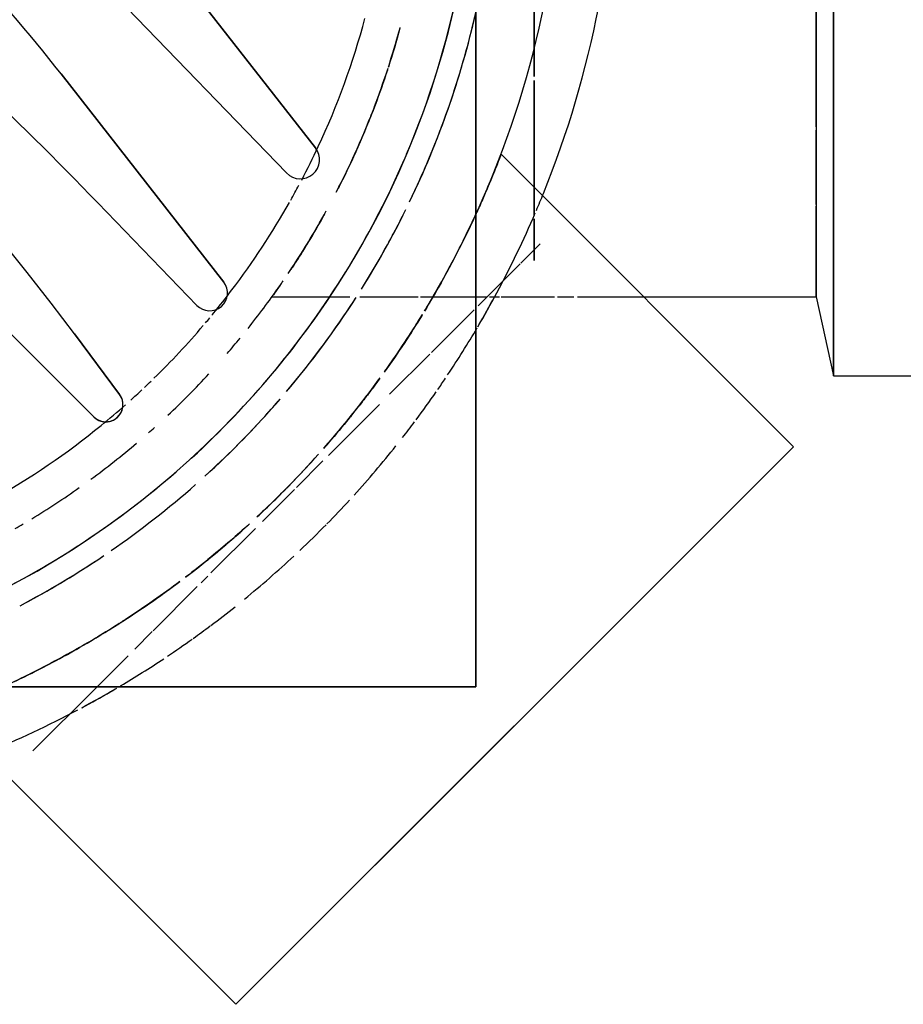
# Model space of a CAD drawing. Header units: millimetres. Extents: x -20654 to 2526, y -8238 to 977.
# Tile 137 of 219: x -10306.1433 to -10306.094, y -4123.1683 to -4123.1134. Entities that reach past the tile are written whole.
import ezdxf

# ---------------------------------------------------------------- set-up
doc = ezdxf.new("R2010")
doc.units = ezdxf.units.MM
doc.layers.add('A-DETL-MBND', color=7, linetype='Continuous')

# ---------------------------------------------------------------- blocks, each defined once
blk = doc.blocks.new('Caixa Sifonada Girafacil Montada Completa - Caixas e Ralos - Esgoto - MEP - Tigre - Corpo - 100x140x50-2585573-8 DETALHE SANITÁRIO B')
at = {"layer": 'A-DETL-MBND'}
for p, q in [((-0.06646803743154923, 0.03535533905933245), (-0.03535533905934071, 0.06646803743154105)), ((-0.03535533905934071, 0.06646803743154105), (-0.03662596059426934, 0.06519741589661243)), ((-0.02200000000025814, 0.05311269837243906), (-0.03535533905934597, 0.06646803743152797)), ((-0.03676955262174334, 0.06505382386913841), (-0.06505382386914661, 0.03676955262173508)), ((-0.06505382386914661, 0.03676955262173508), (-0.03676955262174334, 0.06505382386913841)), ((-0.03662596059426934, 0.06519741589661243), (-0.04303963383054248, 0.05878374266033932)), ((-0.04312597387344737, 0.05869740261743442), (-0.06519741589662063, 0.03662596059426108)), ((-0.02404171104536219, 0.05232582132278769), (-0.02748536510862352, 0.0488821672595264)), ((-0.0274853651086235, 0.04888216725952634), (-0.02404171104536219, 0.05232582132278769)), ((0.04875000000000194, 0.04875000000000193), (-0.04875000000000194, 0.04875000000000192)), ((-0.04875000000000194, 0.04875000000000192), (-0.04875000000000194, -0.04875000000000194)), ((-0.04875000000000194, -0.04875000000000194), (-0.04875000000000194, 0.04875000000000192)), ((-0.04875000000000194, 0.04875000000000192), (0.04875000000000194, 0.04875000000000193)), ((-0.02748536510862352, 0.0488821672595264), (-0.02934741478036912, 0.0470201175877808)), ((-0.02934741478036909, 0.04702011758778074), (-0.0274853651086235, 0.04888216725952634)), ((-0.02972087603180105, 0.04664665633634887), (-0.03069849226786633, 0.0456690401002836)), ((-0.0306984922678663, 0.04566904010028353), (-0.02972087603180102, 0.0466466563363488)), ((-0.03074567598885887, 0.04562185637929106), (-0.03320763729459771, 0.04315989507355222)), ((-0.03320763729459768, 0.04315989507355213), (-0.03074567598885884, 0.04562185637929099)), ((-0.03342454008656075, 0.04294299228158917), (-0.033788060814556, 0.04257947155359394)), ((-0.03378806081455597, 0.04257947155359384), (-0.03342454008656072, 0.04294299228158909)), ((-0.03396683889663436, 0.04240069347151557), (-0.03645439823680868, 0.03991313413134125)), ((-0.03645439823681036, 0.03991313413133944), (-0.03396683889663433, 0.04240069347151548)), ((-0.03684604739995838, 0.03952148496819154), (-0.03863435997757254, 0.03773317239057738)), ((-0.0386343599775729, 0.03773317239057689), (-0.03684604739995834, 0.03952148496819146)), ((-0.03873200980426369, 0.03763552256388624), (-0.04021598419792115, 0.03615154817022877)), ((-0.04021598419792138, 0.03615154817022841), (-0.03873200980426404, 0.03763552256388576)), ((-0.06519741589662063, 0.03662596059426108), (-0.06646803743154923, 0.03535533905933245)), ((-0.04052590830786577, 0.03584162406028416), (-0.0433619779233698, 0.03300555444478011)), ((-0.0433619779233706, 0.0330055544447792), (-0.04052590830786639, 0.0358416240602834)), ((-0.06646803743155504, 0.03535533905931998), (-0.05014861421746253, 0.01903591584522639)), ((-0.01874964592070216, 0.02500637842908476), (-0.02742892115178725, 0.03368565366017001)), ((-0.02742892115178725, 0.03368565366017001), (-0.01874964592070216, 0.02500637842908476)), ((-0.02742892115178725, 0.03368565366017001), (-0.01874964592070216, 0.02500637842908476)), ((-0.01874964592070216, 0.02500637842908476), (-0.02742892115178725, 0.03368565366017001)), ((-0.04393620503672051, 0.03243132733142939), (-0.04617033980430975, 0.03019719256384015)), ((-0.04617033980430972, 0.03019719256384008), (-0.04393620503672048, 0.03243132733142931)), ((-0.0288711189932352, 0.03243740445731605), (-0.02634822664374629, 0.02905928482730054)), ((-0.02634822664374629, 0.02905928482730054), (-0.0288711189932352, 0.03243740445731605)), ((-0.02634822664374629, 0.02905928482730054), (-0.0288711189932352, 0.03243740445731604)), ((-0.0288711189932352, 0.03243740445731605), (-0.02634822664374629, 0.02905928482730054)), ((-0.06870000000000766, 0.03139999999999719), (-0.0787000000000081, 0.03139999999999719)), ((-0.06772328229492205, 0.02699999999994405), (-0.06870000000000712, 0.03139999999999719)), ((-0.06870000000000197, 0.02506244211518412), (-0.0687000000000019, 0.03140000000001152)), ((-0.0687000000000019, 0.03140000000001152), (-0.0687000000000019, -0.03140000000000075)), ((-0.04626802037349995, 0.03009951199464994), (-0.04865759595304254, 0.02770993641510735)), ((-0.04865759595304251, 0.02770993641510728), (-0.04626802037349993, 0.03009951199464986)), ((-0.04888216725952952, 0.02748536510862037), (-0.05121546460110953, 0.02515206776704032)), ((-0.05121546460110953, 0.02515206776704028), (-0.04888216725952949, 0.02748536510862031)), ((-0.05811269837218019, 0.02699999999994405), (-0.0677232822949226, 0.02699999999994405)), ((-0.0677232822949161, 0.02699999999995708), (-0.06772328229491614, 0.02517535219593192)), ((-0.06772328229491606, -0.02699999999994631), (-0.06772328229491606, 0.02699999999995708)), ((-0.0552842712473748, 0.02699999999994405), (-0.05811269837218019, 0.02699999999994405)), ((-0.05442149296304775, 0.02699999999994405), (-0.0552842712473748, 0.02699999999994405)), ((-0.0532974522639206, 0.02699999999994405), (-0.05420776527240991, 0.02699999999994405)), ((-0.05016121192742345, 0.02699999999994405), (-0.05313125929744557, 0.02699999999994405)), ((-0.04950725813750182, 0.02699999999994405), (-0.05006358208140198, 0.02699999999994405)), ((-0.04875000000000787, 0.02699999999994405), (-0.04936753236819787, 0.02699999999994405)), ((-0.04707609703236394, 0.02699999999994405), (-0.04875000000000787, 0.02699999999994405)), ((-0.04632901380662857, 0.02699999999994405), (-0.04704653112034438, 0.02699999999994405)), ((-0.04565447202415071, 0.02699999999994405), (-0.04632901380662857, 0.02699999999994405)), ((-0.04227466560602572, 0.02699999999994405), (-0.04552206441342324, 0.02699999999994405)), ((-0.04051692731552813, 0.02699999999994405), (-0.0417145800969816, 0.02699999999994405)), ((-0.04020450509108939, 0.02699999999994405), (-0.04051692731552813, 0.02699999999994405)), ((-0.03736589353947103, 0.02699999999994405), (-0.04020450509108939, 0.02699999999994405)), ((-0.0276560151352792, 0.02174306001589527), (-0.03318245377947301, 0.02746585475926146)), ((-0.03318245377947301, 0.02746585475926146), (-0.0276560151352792, 0.02174306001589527)), ((-0.03318245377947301, 0.02746585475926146), (-0.0276560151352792, 0.02174306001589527)), ((-0.0276560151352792, 0.02174306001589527), (-0.03318245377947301, 0.02746585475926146)), ((-0.03468021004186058, 0.02616387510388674), (-0.0256079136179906, 0.0145518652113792)), ((-0.0256079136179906, 0.0145518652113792), (-0.03468021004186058, 0.02616387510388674)), ((-0.0256079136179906, 0.0145518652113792), (-0.03468021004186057, 0.02616387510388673)), ((-0.03468021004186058, 0.02616387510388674), (-0.0256079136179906, 0.0145518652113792)), ((-0.06870000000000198, 0.01757737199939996), (-0.06870000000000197, 0.02506244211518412)), ((-0.06772328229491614, 0.02517535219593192), (-0.06772328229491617, 0.02193910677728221)), ((-0.0512493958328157, 0.02511813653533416), (-0.05232590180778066, 0.02404163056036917)), ((-0.05232590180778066, 0.02404163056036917), (-0.05124939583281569, 0.02511813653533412)), ((-0.05199999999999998, 0.02467110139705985), (-0.05199999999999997, 0.02495829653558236)), ((-0.05199999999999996, 0.02495829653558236), (-0.05199999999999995, 0.02467110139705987)), ((-0.052, 0.02264684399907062), (-0.05199999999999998, 0.02467110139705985)), ((-0.05199999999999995, 0.02467110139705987), (-0.05199999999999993, 0.02264684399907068)), ((-0.052, 0.02207570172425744), (-0.052, 0.02244930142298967)), ((-0.05199999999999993, 0.02244930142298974), (-0.05199999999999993, 0.02207570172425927)), ((-0.052, 0.02105073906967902), (-0.052, 0.02207570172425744)), ((-0.05199999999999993, 0.02207570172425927), (-0.05199999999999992, 0.0210507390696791)), ((-0.06772328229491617, 0.0218434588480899), (-0.06772328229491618, 0.01768620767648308)), ((-0.05200000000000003, 0.01491424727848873), (-0.052, 0.02105073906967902)), ((-0.05199999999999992, 0.0210507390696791), (-0.05199999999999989, 0.01491424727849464)), ((-0.02548366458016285, 0.006923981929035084), (-0.03818871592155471, 0.02008044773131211)), ((-0.03818871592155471, 0.02008044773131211), (-0.02548366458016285, 0.006923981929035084)), ((-0.03818871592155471, 0.02008044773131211), (-0.02548366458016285, 0.006923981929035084)), ((-0.02548366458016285, 0.006923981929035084), (-0.03818871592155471, 0.02008044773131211)), ((-0.03980186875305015, 0.01867815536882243), (-0.02910770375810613, 0.00499024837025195)), ((-0.02910770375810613, 0.00499024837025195), (-0.03980186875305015, 0.01867815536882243)), ((-0.02910770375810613, 0.00499024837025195), (-0.03980186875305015, 0.01867815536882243)), ((-0.03980186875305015, 0.01867815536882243), (-0.02910770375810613, 0.00499024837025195)), ((-0.06870000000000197, -0.02506244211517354), (-0.06870000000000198, 0.01756770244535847)), ((-0.06772328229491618, 0.01749871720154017), (-0.06772328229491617, -0.02184345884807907)), ((-0.05200000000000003, -0.01326957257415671), (-0.05200000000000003, 0.01469463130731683)), ((-0.05199999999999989, 0.01469463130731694), (-0.05199999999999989, -0.01326957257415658))]:
    blk.add_line(p, q, dxfattribs=at)
for centre, radius, start, end in [((-8.206102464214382e-16, 0), 0.05663999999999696, 106.6591508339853, 117.9548021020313), ((-8.206102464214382e-16, 0), 0.05663999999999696, 106.6591508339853, 117.9548021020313), ((-8.206102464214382e-16, 0), 0.05663999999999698, 118.1994183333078, 120.4607140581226), ((-8.206102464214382e-16, 0), 0.05663999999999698, 118.1994183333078, 120.0601380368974), ((-8.206102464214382e-16, 0), 0.05663999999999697, 120.0601380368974, 120.4607140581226), ((0, 0), 0.04875000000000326, 9.541664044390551e-14, 179.9999999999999), ((-8.206102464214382e-16, 0), 0.05663999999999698, 120.7161065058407, 123.5843833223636), ((-8.206102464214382e-16, 0), 0.05663999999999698, 120.7161065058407, 123.5843833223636), ((-8.206102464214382e-16, 0), 0.05363999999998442, 114.3465327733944, 119.6014960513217), ((-8.206102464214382e-16, 0), 0.05363999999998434, 115.8402616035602, 119.6014960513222), ((-8.206102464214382e-16, 0), 0.05663999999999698, 123.8339799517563, 125.5406279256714), ((-8.206102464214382e-16, 0), 0.05663999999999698, 123.8339799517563, 125.5406279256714), ((-8.206102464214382e-16, 0), 0.05363999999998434, 119.6333719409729, 122.2305273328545), ((-8.206102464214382e-16, 0), 0.05363999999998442, 119.6333719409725, 122.230527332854), ((-8.206102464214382e-16, 0), 0.05663999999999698, 125.6120484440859, 126.7946919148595), ((-8.206102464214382e-16, 0), 0.05663999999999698, 125.6120484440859, 126.7946919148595), ((-8.206102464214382e-16, 0), 0.05663999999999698, 126.8500552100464, 128.5714285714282), ((-8.206102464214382e-16, 0), 0.05663999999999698, 126.8500552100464, 128.5714285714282), ((-8.206102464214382e-16, 0), 0.05363999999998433, 122.3265106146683, 126.9372702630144), ((-8.206102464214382e-16, 0), 0.05363999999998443, 122.3265106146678, 126.9372702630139), ((-8.206102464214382e-16, 0), 0.04999999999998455, 117.8106571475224, 124.0431801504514), ((-8.206102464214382e-16, 0), 0.04999999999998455, 118.1074925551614, 123.4177641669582), ((0, 0), 0.04875000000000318, 115.5871589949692, 123.0009515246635), ((-8.206102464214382e-16, 0), 0.05663999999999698, 129.2552808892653, 132.9481412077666), ((-8.206102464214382e-16, 0), 0.05663999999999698, 129.2552808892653, 132.9481412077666), ((-8.206102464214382e-16, 0), 0.05363999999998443, 127.3536311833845, 132.3231579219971), ((-8.206102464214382e-16, 0), 0.05363999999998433, 127.353631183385, 128.4430443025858), ((-8.206102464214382e-16, 0), 0.05363999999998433, 128.5714285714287, 132.3231579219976), ((-8.206102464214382e-16, 0), 0.04999999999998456, 123.4177641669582, 124.0431801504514), ((-8.206102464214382e-16, 0), 0.05663999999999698, 133.4144267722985, 135.4922067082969), ((-8.206102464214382e-16, 0), 0.05663999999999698, 133.4144267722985, 135.4922067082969), ((-8.206102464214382e-16, 0), 0.04999999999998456, 124.6059895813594, 131.4641408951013), ((-8.206102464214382e-16, 0), 0.04999999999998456, 124.6059895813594, 131.4641408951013), ((0, 0), 0.04875000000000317, 123.5802353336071, 131.0790218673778), ((-8.206102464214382e-16, 0), 0.05663999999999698, 135.5497153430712, 137.413504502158), ((-8.206102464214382e-16, 0), 0.05663999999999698, 135.5497153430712, 137.413504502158), ((-8.206102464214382e-16, 0), 0.04610000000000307, 119.9999999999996, 120.6459974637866), ((-8.206102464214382e-16, 0), 0.05363999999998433, 132.931471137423, 138.1486427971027), ((-8.206102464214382e-16, 0), 0.05363999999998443, 132.9314711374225, 138.1486427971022), ((-8.206102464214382e-16, 0), 0.04610000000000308, 121.3389725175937, 125.2759286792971), ((-8.206102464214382e-16, 0), 0.05663999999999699, 137.784777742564, 141.428571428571), ((-8.206102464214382e-16, 0), 0.05663999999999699, 137.784777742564, 141.428571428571), ((-8.206102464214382e-16, 0), 0.04407442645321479, 119.6037888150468, 129.169208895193), ((-8.206102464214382e-16, 0), 0.04407442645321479, 119.6037888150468, 129.169208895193), ((-8.206102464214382e-16, 0), 0.04999999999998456, 132.2676660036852, 139.1590639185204), ((-8.206102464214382e-16, 0), 0.04999999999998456, 132.2676660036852, 137.7422254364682), ((-8.206102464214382e-16, 0), 0.04610000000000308, 126.2708247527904, 130.3094838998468), ((0, 0), 0.04875000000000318, 131.9847995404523, 139.6296074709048), ((-8.206102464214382e-16, 0), 0.05363999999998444, 138.6330035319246, 144.0329067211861), ((-8.206102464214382e-16, 0), 0.05363999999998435, 138.6330035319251, 140.4645773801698), ((-8.206102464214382e-16, 0), 0.05663999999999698, 142.0324158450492, 143.1499447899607), ((-8.206102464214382e-16, 0), 0.05663999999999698, 142.0324158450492, 143.1499447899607), ((-8.206102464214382e-16, 0), 0.05363999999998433, 140.4645773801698, 141.9085746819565), ((-8.206102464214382e-16, 0), 0.04610000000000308, 131.3930310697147, 131.9600461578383), ((-8.206102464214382e-16, 0), 0.0440744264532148, 129.169208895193, 131.4942047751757), ((-8.206102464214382e-16, 0), 0.0440744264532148, 129.169208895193, 131.4942047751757), ((-8.206102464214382e-16, 0), 0.05663999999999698, 143.3014961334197, 145.24033094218), ((-8.206102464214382e-16, 0), 0.05663999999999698, 143.3014961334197, 145.24033094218), ((-8.206102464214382e-16, 0), 0.04999999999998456, 137.7422254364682, 139.1590639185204), ((-8.206102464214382e-16, 0), 0.04610000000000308, 133.216359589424, 137.245646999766), ((-0.02810502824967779, 0.03300954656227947), 0.0009561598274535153, 45.00000000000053, 188.1280013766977), ((-0.02810502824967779, 0.03300954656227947), 0.0009561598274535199, 45.00000000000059, 216.7536016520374), ((-0.02810502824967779, 0.03300954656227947), 0.0009561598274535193, 45.00000000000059, 216.7536016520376), ((-0.02810502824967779, 0.03300954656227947), 0.0009561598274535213, 130.8768008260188, 159.5024011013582), ((-0.02810502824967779, 0.03300954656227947), 0.0009561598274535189, 102.2512005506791, 130.8768008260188), ((-0.02810502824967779, 0.03300954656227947), 0.0009561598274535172, 87.93840041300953, 102.2512005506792), ((-0.02810502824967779, 0.03300954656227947), 0.0009561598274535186, 73.62560027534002, 87.93840041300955), ((-0.02810502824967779, 0.03300954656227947), 0.0009561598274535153, 45.00000000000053, 73.62560027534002), ((-8.206102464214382e-16, 0), 0.05363999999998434, 141.9085746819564, 144.0329067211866), ((-0.02810502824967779, 0.03300954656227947), 0.0009561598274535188, 159.5024011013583, 188.1280013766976), ((-8.206102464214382e-16, 0), 0.0440744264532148, 132.0102162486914, 133.0907772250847), ((-8.206102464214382e-16, 0), 0.0440744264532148, 132.0102162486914, 133.0907772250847), ((-0.02810502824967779, 0.03300954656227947), 0.0009561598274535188, 188.1280013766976, 216.7536016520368), ((-0.02810502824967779, 0.03300954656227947), 0.0009561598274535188, 188.1280013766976, 216.7536016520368), ((-8.206102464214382e-16, 0), 0.05663999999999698, 145.3975021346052, 146.1660200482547), ((-8.206102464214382e-16, 0), 0.05663999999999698, 145.3975021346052, 146.1660200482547), ((-8.206102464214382e-16, 0), 0.04999999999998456, 139.7988593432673, 147.2682415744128), ((-8.206102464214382e-16, 0), 0.04999999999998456, 139.7988593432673, 146.5822358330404), ((-8.206102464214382e-16, 0), 0.0440744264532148, 133.359811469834, 134.0270140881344), ((-8.206102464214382e-16, 0), 0.0440744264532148, 133.359811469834, 134.0270140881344), ((-8.206102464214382e-16, 0), 0.05663999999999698, 146.3899259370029, 149.5392859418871), ((-8.206102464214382e-16, 0), 0.05663999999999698, 146.3899259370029, 149.5392859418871), ((-8.206102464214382e-16, 0), 0.0440744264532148, 134.3161177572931, 139.5507002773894), ((-8.206102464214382e-16, 0), 0.0440744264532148, 134.3161177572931, 139.5507002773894), ((-8.206102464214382e-16, 0), 0.05363999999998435, 144.507843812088, 148.5578061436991), ((-8.206102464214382e-16, 0), 0.05363999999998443, 144.5078438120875, 148.5578061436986), ((0, 0), 0.04875000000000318, 140.3627326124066, 148.3379381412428), ((-8.206102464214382e-16, 0), 0.04610000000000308, 139.153843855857, 140.5382222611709), ((-8.206102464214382e-16, 0), 0.05663999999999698, 149.6006414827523, 151.8005816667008), ((-8.206102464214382e-16, 0), 0.05663999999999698, 149.6006414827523, 149.9398619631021), ((-8.206102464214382e-16, 0), 0.04610000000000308, 141.4152318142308, 144.9695625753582), ((0.1027786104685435, 0.1254955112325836), 0.1611635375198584, 216.7536016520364, 228.9999999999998), ((0.1027786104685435, 0.1254955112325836), 0.1611635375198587, 216.7536016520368, 229.0000000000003), ((0.1027786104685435, 0.1254955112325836), 0.1611635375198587, 216.7536016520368, 229.0000000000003), ((0.1027786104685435, 0.1254955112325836), 0.1611635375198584, 216.7536016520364, 228.9999999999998), ((-8.206102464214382e-16, 0), 0.05663999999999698, 149.9398619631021, 151.8005816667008), ((-8.206102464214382e-16, 0), 0.04407442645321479, 140.5227479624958, 140.7073964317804), ((-8.206102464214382e-16, 0), 0.04407442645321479, 140.5227479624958, 140.7073964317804), ((-8.206102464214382e-16, 0), 0.04407442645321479, 139.804890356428, 140.2890023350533), ((-8.206102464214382e-16, 0), 0.04407442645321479, 139.804890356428, 140.2890023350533), ((-8.206102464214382e-16, 0), 0.05363999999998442, 149.0302420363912, 155.6534672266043), ((-8.206102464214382e-16, 0), 0.05363999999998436, 149.0302420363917, 154.2857142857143), ((-8.206102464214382e-16, 0), 0.04999999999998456, 146.5822358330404, 147.2682415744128), ((-8.206102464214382e-16, 0), 0.04407442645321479, 140.7073964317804, 142.8645813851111), ((-8.206102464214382e-16, 0), 0.04407442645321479, 140.7073964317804, 142.8645813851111), ((-0.03389721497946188, 0.02677561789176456), 0.000993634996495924, 44.00000000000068, 217.9999999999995), ((-0.03389721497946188, 0.02677561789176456), 0.0009936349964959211, 44.00000000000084, 217.9999999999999), ((-0.03389721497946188, 0.02677561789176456), 0.0009936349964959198, 44.00000000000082, 218.0000000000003), ((-0.03389721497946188, 0.02677561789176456), 0.000993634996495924, 44.00000000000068, 217.9999999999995), ((-8.206102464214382e-16, 0), 0.05663999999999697, 151.8005816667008, 156.8003230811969), ((-8.206102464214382e-16, 0), 0.05663999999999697, 151.8005816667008, 156.8003230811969), ((-8.206102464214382e-16, 0), 0.04999999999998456, 147.9102304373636, 153.7377919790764), ((-8.206102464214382e-16, 0), 0.04999999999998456, 147.9102304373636, 151.892507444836), ((-8.206102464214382e-16, 0), 0.0440744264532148, 142.8645813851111, 150.473428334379), ((-8.206102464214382e-16, 0), 0.0440744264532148, 142.8645813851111, 150.473428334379), ((-8.206102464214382e-16, 0), 0.04610000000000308, 146.1424073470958, 151.2165444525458), ((0, 0), 0.04875000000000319, 148.9878625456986, 156.6070408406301), ((-8.206102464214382e-16, 0), 0.05363999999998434, 154.5151135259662, 155.6534672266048), ((-8.206102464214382e-16, 0), 0.04999999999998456, 151.892507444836, 153.7377919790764), ((-8.206102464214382e-16, 0), 0.05363999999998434, 155.6534672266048, 180), ((-8.206102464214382e-16, 0), 0.05363999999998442, 155.6534672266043, 179.9999999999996), ((-8.206102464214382e-16, 0), 0.05663999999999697, 156.9576600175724, 157.9907476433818), ((-8.206102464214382e-16, 0), 0.05663999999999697, 156.9576600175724, 157.9907476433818), ((-8.206102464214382e-16, 0), 0.04999999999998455, 154.2857142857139, 167.1428571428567), ((-8.206102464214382e-16, 0), 0.04999999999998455, 154.2857142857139, 161.4352388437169), ((-8.206102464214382e-16, 0), 0.04407442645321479, 150.6612279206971, 151.9007252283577), ((-8.206102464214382e-16, 0), 0.04407442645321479, 150.6612279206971, 151.9007252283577), ((0.1369719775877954, 0.1807224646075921), 0.2288598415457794, 224.0000000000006, 228.9999999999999), ((0.1369719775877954, 0.1807224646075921), 0.2288598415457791, 224.0000000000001, 228.9999999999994), ((0.1369719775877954, 0.1807224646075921), 0.2288598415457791, 224.0000000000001, 228.9999999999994), ((0.1369719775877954, 0.1807224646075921), 0.2288598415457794, 224.0000000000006, 228.9999999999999), ((-8.206102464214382e-16, 0), 0.05663999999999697, 157.9907476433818, 179.9999999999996), ((-8.206102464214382e-16, 0), 0.05663999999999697, 157.9907476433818, 179.9999999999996), ((-8.206102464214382e-16, 0), 0.04610000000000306, 152.6790685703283, 162.0183801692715), ((-0.03895854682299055, 0.01933703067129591), 0.001070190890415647, 44.00000000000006, 218.0000000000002), ((-0.03895854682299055, 0.01933703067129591), 0.001070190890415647, 44.00000000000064, 218.0000000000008), ((-0.03895854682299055, 0.01933703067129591), 0.001070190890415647, 44.00000000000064, 218.0000000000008), ((-0.03895854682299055, 0.01933703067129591), 0.001070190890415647, 44.00000000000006, 218.0000000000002), ((-8.206102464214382e-16, 0), 0.04407442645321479, 152.3166383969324, 155.0243887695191), ((-8.206102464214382e-16, 0), 0.04407442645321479, 152.3166383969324, 155.0243887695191), ((0, 0), 0.04875000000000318, 157.0194683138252, 180.0000000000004), ((-8.206102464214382e-16, 0), 0.04407442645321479, 155.0243887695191, 164.9407694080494), ((-8.206102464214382e-16, 0), 0.04407442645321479, 155.0243887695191, 164.9407694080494), ((-8.206102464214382e-16, 0), 0.04999999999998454, 161.4352388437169, 165.6962460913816), ((0.04635480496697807, 0.07077530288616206), 0.09132200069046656, 217.9999999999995, 228.9999999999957), ((0.04635480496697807, 0.07077530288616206), 0.0913220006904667, 217.9999999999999, 228.9999999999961), ((0.04635480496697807, 0.07077530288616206), 0.0913220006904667, 217.9999999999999, 228.9999999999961), ((0.04635480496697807, 0.07077530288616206), 0.09132200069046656, 217.9999999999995, 228.9999999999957), ((-8.206102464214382e-16, 0), 0.04610000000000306, 162.5291067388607, 164.9716341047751), ((-8.206102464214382e-16, 0), 0.04999999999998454, 165.9658110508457, 167.1428571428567)]:
    blk.add_arc(centre, radius, start, end, dxfattribs=at)
for points, knots in [([(-0.02664394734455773, 0.04655404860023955), (-0.02600495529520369, 0.04691938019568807), (-0.02432363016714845, 0.04783451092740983), (-0.02291752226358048, 0.04850806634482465), (-0.02213973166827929, 0.0488598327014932)], [0.8155052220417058, 0.8155052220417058, 0.8155052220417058, 0.8155052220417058, 0.8611111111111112, 0.939283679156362, 0.939283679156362, 0.939283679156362, 0.939283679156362]), ([(-0.02213860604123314, 0.04885936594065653), (-0.02263974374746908, 0.04863235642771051), (-0.02398394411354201, 0.04799944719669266), (-0.02561007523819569, 0.0471449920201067), (-0.02663527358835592, 0.04655900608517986)], [0.06071632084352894, 0.06071632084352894, 0.06071632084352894, 0.06071632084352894, 0.1111111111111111, 0.1844947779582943, 0.1844947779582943, 0.1844947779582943, 0.1844947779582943]), ([(-0.02666388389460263, 0.04654264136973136), (-0.0271819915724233, 0.04624608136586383), (-0.02790567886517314, 0.04581642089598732), (-0.02864886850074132, 0.04534916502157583), (-0.02884526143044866, 0.04522385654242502)], [0.1851770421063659, 0.1851770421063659, 0.1851770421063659, 0.1851770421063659, 0.2222222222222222, 0.2354195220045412, 0.2354195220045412, 0.2354195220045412, 0.2354195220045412]), ([(-0.02884031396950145, 0.04522715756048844), (-0.02844045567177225, 0.04548226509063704), (-0.02771273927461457, 0.04593260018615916), (-0.02699737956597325, 0.04635171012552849), (-0.02667263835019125, 0.0465376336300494)], [0.76458047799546, 0.76458047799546, 0.76458047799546, 0.76458047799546, 0.7916666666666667, 0.8148229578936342, 0.8148229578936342, 0.8148229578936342, 0.8148229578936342]), ([(-0.0322410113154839, 0.04286913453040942), (-0.03175130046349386, 0.04323728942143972), (-0.03071768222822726, 0.04398727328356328), (-0.0296044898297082, 0.04473552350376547), (-0.02899720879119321, 0.0451268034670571), (-0.02890624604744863, 0.0451850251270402)], [0.6905276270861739, 0.6905276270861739, 0.6905276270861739, 0.6905276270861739, 0.7222222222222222, 0.7569444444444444, 0.7630932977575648, 0.7630932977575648, 0.7630932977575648, 0.7630932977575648]), ([(-0.03611463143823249, 0.03965970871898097), (-0.03541003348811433, 0.04030084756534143), (-0.03421038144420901, 0.04133661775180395), (-0.03302808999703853, 0.04227033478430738), (-0.03254935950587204, 0.04263560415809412)], [0.6065552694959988, 0.6065552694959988, 0.6065552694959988, 0.6065552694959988, 0.6527777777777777, 0.6838643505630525, 0.6838643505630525, 0.6838643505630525, 0.6838643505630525]), ([(-0.03254249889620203, 0.04264057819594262), (-0.03280901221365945, 0.04243726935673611), (-0.03393755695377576, 0.04155960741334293), (-0.03513458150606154, 0.04054881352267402), (-0.03604506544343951, 0.03972421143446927), (-0.03611394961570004, 0.03966149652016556)], [0.3161356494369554, 0.3161356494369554, 0.3161356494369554, 0.3161356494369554, 0.3333333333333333, 0.3888888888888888, 0.3934447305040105, 0.3934447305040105, 0.3934447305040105, 0.3934447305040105]), ([(-0.03653355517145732, 0.03927536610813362), (-0.03715956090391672, 0.03869312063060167), (-0.03833150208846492, 0.03754987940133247), (-0.03944936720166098, 0.03635292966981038), (-0.03996422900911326, 0.03577785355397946)], [0.402729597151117, 0.402729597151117, 0.402729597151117, 0.402729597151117, 0.4444444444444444, 0.4822250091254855, 0.4822250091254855, 0.4822250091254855, 0.4822250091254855]), ([(-0.03995737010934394, 0.03578643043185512), (-0.03906914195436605, 0.03677898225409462), (-0.03794144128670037, 0.03794847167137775), (-0.03674823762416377, 0.03907503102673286), (-0.03653755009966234, 0.03927081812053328)], [0.5177749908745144, 0.5177749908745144, 0.5177749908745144, 0.5177749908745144, 0.5833333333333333, 0.5972704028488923, 0.5972704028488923, 0.5972704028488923, 0.5972704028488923]), ([(-0.04027094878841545, 0.03543232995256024), (-0.04059525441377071, 0.03506386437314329), (-0.04097495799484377, 0.0346204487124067), (-0.04134303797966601, 0.034176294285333), (-0.04140323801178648, 0.03410325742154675)], [0.4897762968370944, 0.4897762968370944, 0.4897762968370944, 0.4897762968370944, 0.5138888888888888, 0.5186329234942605, 0.5186329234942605, 0.5186329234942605, 0.5186329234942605]), ([(-0.04337025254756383, 0.03156381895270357), (-0.04317047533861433, 0.03183837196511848), (-0.04279655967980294, 0.03234213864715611), (-0.0424069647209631, 0.03284761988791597), (-0.04222742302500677, 0.03307667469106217)], [0.4266747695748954, 0.4266747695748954, 0.4266747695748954, 0.4266747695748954, 0.4444444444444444, 0.4591715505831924, 0.4591715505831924, 0.4591715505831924, 0.4591715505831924]), ([(-0.048837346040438, 0.02218497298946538), (-0.04870988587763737, 0.02246557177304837), (-0.04802206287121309, 0.0239471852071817), (-0.04700751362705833, 0.02591028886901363), (-0.0459670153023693, 0.02764612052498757), (-0.04588291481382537, 0.02778496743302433)], [0.194509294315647, 0.194509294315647, 0.194509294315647, 0.194509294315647, 0.2222222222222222, 0.3333333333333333, 0.3429318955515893, 0.3429318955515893, 0.3429318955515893, 0.3429318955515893]), ([(-0.04588538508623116, 0.02778109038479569), (-0.04615039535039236, 0.02734366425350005), (-0.04668442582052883, 0.02643115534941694), (-0.04742674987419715, 0.02507520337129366), (-0.04809657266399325, 0.02376112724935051), (-0.04853912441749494, 0.02283583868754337), (-0.04877073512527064, 0.02233091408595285), (-0.04883447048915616, 0.02219041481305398)], [0.6570681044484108, 0.6570681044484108, 0.6570681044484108, 0.6570681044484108, 0.6875, 0.7222222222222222, 0.7569444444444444, 0.7916666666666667, 0.8054907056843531, 0.8054907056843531, 0.8054907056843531, 0.8054907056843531]), ([(-0.03736589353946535, 0.02699999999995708), (-0.03737418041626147, 0.02698853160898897), (-0.03746841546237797, 0.02685843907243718), (-0.03773865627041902, 0.02647862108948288), (-0.03795334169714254, 0.02616789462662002), (-0.03800102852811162, 0.02609845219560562)], [0, 0, 0, 0, 0.07142857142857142, 0.1428571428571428, 0.1618656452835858, 0.1618656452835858, 0.1618656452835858, 0.1618656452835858]), ([(-0.03783760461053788, 0.02633492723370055), (-0.03769845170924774, 0.02653498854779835), (-0.03746934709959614, 0.0268571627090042), (-0.03737491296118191, 0.02698751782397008), (-0.03736589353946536, 0.02699999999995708)], [0.8435640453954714, 0.8435640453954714, 0.8435640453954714, 0.8435640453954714, 0.9166666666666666, 1, 1, 1, 1]), ([(-0.03844876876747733, 0.02543427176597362), (-0.03867391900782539, 0.02509396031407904), (-0.0391770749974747, 0.02431374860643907), (-0.03983376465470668, 0.02321618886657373), (-0.04021983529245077, 0.02253002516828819), (-0.04030168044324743, 0.02238264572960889)], [0.2142857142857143, 0.2142857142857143, 0.2142857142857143, 0.2142857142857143, 0.2857142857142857, 0.3571428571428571, 0.3761562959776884, 0.3761562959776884, 0.3761562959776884, 0.3761562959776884]), ([(-0.03916634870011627, 0.02431475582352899), (-0.03893384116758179, 0.02468929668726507), (-0.03867814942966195, 0.02508717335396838), (-0.03844869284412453, 0.02543444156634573), (-0.03841567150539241, 0.02548421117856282)], [0.6804434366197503, 0.6804434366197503, 0.6804434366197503, 0.6804434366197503, 0.75, 0.761944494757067, 0.761944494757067, 0.761944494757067, 0.761944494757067]), ([(-0.04029716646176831, 0.02239078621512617), (-0.04026842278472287, 0.02244252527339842), (-0.03992304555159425, 0.02306137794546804), (-0.03959126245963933, 0.02362286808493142), (-0.03930614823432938, 0.02408810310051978)], [0.5757932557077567, 0.5757932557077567, 0.5757932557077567, 0.5757932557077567, 0.5833333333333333, 0.6666666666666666, 0.6666666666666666, 0.6666666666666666, 0.6666666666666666]), ([(-0.04883447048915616, 0.02219041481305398), (-0.0490909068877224, 0.0216251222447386), (-0.04986211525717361, 0.01983410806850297), (-0.05013259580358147, 0.01907811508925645), (-0.05014861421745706, 0.0190359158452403)], [0.8054907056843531, 0.8054907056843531, 0.8054907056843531, 0.8054907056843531, 0.8611111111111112, 1, 1, 1, 1]), ([(-0.05014861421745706, 0.0190359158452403), (-0.0501422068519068, 0.01905279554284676), (-0.0500668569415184, 0.01925210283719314), (-0.04976856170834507, 0.02001868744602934), (-0.04931920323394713, 0.02110450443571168), (-0.04896540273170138, 0.0219030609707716), (-0.048837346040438, 0.02218497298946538)], [0, 0, 0, 0, 0.05555555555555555, 0.1111111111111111, 0.1666666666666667, 0.194509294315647, 0.194509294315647, 0.194509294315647, 0.194509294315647]), ([(-0.04312455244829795, 0.01629364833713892), (-0.04250690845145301, 0.01793007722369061), (-0.04176647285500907, 0.01957416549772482), (-0.04103555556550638, 0.02100752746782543), (-0.04096206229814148, 0.02114984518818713)], [0.3333333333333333, 0.3333333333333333, 0.3333333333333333, 0.3333333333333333, 0.5, 0.5186891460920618, 0.5186891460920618, 0.5186891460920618, 0.5186891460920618]), ([(-0.04099066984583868, 0.02109443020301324), (-0.0416244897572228, 0.01986287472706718), (-0.04231734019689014, 0.01837004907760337), (-0.04296679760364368, 0.01670557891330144), (-0.04300979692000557, 0.01659409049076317)], [0.4285714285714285, 0.4285714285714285, 0.4285714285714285, 0.4285714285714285, 0.5714285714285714, 0.5816107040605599, 0.5816107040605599, 0.5816107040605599, 0.5816107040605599]), ([(-0.04386460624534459, 0.01418081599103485), (-0.04396703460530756, 0.01386409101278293), (-0.044194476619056, 0.0131342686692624), (-0.044408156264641, 0.01238256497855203), (-0.04452296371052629, 0.01195505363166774)], [0.6519567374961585, 0.6519567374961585, 0.6519567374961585, 0.6519567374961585, 0.6785714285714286, 0.712429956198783, 0.712429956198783, 0.712429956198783, 0.712429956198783])]:
    blk.add_open_spline(points, degree=3, knots=knots, dxfattribs=at)
for points in [[(-0.02891169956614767, 0.04518139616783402), (-0.0299930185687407, 0.04448919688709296), (-0.03110937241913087, 0.0437192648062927), (-0.03223285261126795, 0.04287502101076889)], [(-0.04139614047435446, 0.03411087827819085), (-0.04102778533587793, 0.03455789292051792), (-0.04064935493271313, 0.03500265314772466), (-0.04026263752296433, 0.03544234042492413)], [(-0.04140323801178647, 0.03410325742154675), (-0.04159126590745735, 0.03387513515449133), (-0.04177624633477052, 0.03364683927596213), (-0.04195823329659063, 0.03341843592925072)], [(-0.04195536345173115, 0.0334208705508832), (-0.04177177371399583, 0.0336512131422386), (-0.04158528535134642, 0.03388134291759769), (-0.04139614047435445, 0.03411087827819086)], [(-0.04222786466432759, 0.03307717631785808), (-0.04262047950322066, 0.03257605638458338), (-0.0429988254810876, 0.03207457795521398), (-0.04336347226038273, 0.03157343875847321)], [(-0.043696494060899, 0.03111054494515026), (-0.04445781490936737, 0.03004021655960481), (-0.04515737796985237, 0.02897241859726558), (-0.04577235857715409, 0.02796678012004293)], [(-0.04574113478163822, 0.02801769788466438), (-0.0451118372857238, 0.02904477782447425), (-0.04440892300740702, 0.03011412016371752), (-0.04363218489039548, 0.03120064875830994)], [(-0.04381099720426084, 0.0143434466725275), (-0.04359132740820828, 0.01501491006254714), (-0.04336148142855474, 0.01566591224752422), (-0.04312455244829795, 0.01629364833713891)], [(-0.0430926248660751, 0.01637771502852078), (-0.04333994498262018, 0.01572673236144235), (-0.04357978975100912, 0.01505101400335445), (-0.04380850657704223, 0.01435313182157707)], [(-0.04451077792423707, 0.0119982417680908), (-0.04431019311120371, 0.01274114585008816), (-0.04409481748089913, 0.01346532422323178), (-0.04386813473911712, 0.01416761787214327)]]:
    blk.add_open_spline(points, degree=3, dxfattribs=at)

msp = doc.modelspace()

# ---------------------------------------------------------------- block references
at = {"layer": 'A-DETL-MBND', "rotation": 180}
msp.add_blockref('Caixa Sifonada Girafacil Montada Completa - Caixas e Ralos - Esgoto - MEP - Tigre - Corpo - 100x140x50-2585573-8 DETALHE SANITÁRIO B', (-10306.16659346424, -4123.101875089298), dxfattribs=at)

doc.saveas('drawing.dxf')
